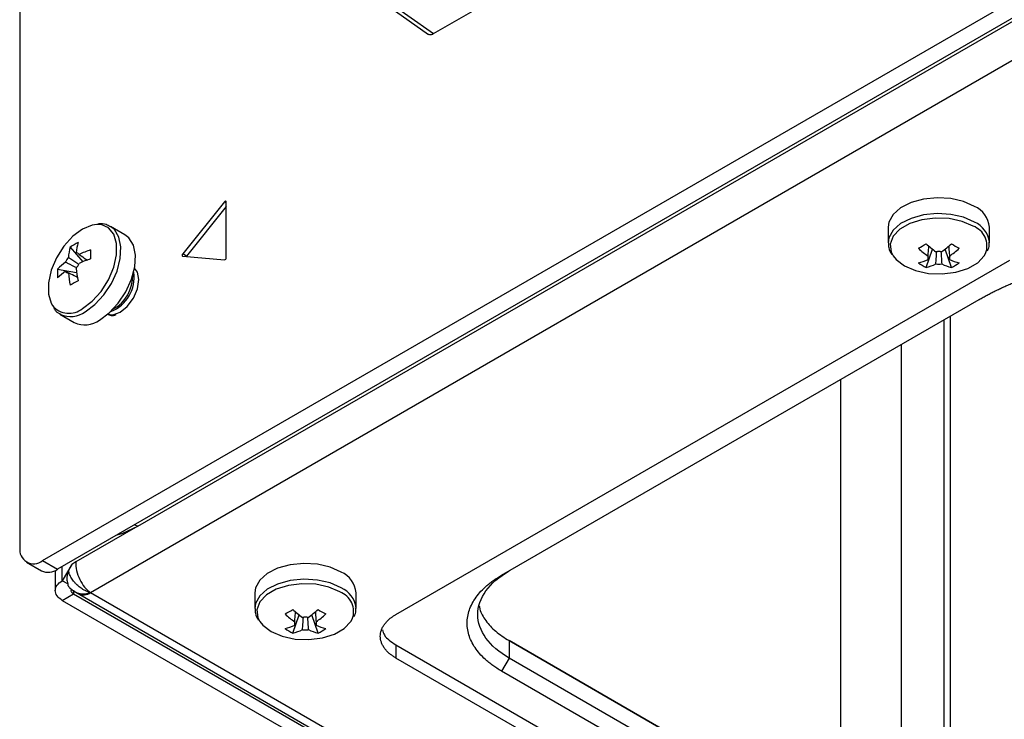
# Model space of a CAD drawing. Header units: millimetres. Extents: x 155473 to 158085, y 111018 to 114514.
# Tile 31 of 181: x 157508 to 157600, y 111201 to 111267. Entities that reach past the tile are written whole.
import ezdxf

# ---------------------------------------------------------------- set-up
doc = ezdxf.new("R2010")
doc.units = ezdxf.units.MM

msp = doc.modelspace()

# ---------------------------------------------------------------- linework, layer by layer
at = {"color": 7, "linetype": 'Continuous', "lineweight": 25}
for p, q in [((157546.853, 111265.788), (157778.786, 111399.68)), ((157510.173, 111216.372), (157819.709, 111395.064)), ((157508.052, 111393.94), (157508.052, 111217.597)), ((157821.123, 111394.247), (157511.587, 111215.556)), ((157823.333, 111391.543), (157514.681, 111213.362)), ((157519.1, 111219.587), (157815.731, 111390.829)), ((157535.636, 111273.292), (157546.379, 111265.719)), ((157536.153, 111273.332), (157546.853, 111265.788)), ((157527.25, 111250.014), (157523.325, 111245.132)), ((157527.409, 111249.568), (157523.679, 111244.928)), ((157527.409, 111249.922), (157527.25, 111250.014)), ((157527.409, 111244.767), (157527.409, 111250)), ((157517.904, 111246.925), (157516.556, 111247.703)), ((157589.477, 111247.649), (157589.477, 111246.174)), ((157598.977, 111246.174), (157598.977, 111247.649)), ((157598.977, 111246.174), (157598.976, 111246.232)), ((157512.777, 111245.767), (157513.963, 111244.4)), ((157523.679, 111244.928), (157523.325, 111245.132)), ((157523.325, 111244.92), (157527.25, 111244.569)), ((157593.043, 111243.869), (157593.634, 111245.58)), ((157595.411, 111243.869), (157594.819, 111245.58)), ((157543.319, 111211.321), (157600.876, 111244.548)), ((157595.228, 111244.607), (157595.214, 111244.821)), ((157511.593, 111243.717), (157513.37, 111243.374)), ((157512.324, 111243.506), (157512.516, 111243.411)), ((157553.218, 111214.995), (157598.026, 111240.862)), ((157511.807, 111239.476), (157513.154, 111238.698)), ((157511.807, 111239.476), (157511.857, 111239.448)), ((157594.7, 111238.942), (157594.7, 111185.947)), ((157595.329, 111186.444), (157595.329, 111239.305)), ((157590.723, 111187.629), (157590.723, 111236.646)), ((157585.019, 111233.353), (157585.019, 111190.922)), ((157519.1, 111219.587), (157513.309, 111216.244)), ((157518.835, 111219.74), (157519.1, 111219.587)), ((157510.173, 111216.372), (157511.587, 111215.556)), ((157508.673, 111216.224), (157510.087, 111215.407)), ((157511.37, 111215.443), (157511.37, 111213.566)), ((157512.913, 111216.015), (157512.029, 111214.484)), ((157512.029, 111214.484), (157512.029, 111215.811)), ((157513.309, 111216.244), (157512.913, 111216.015)), ((157512.543, 111214.188), (157512.029, 111214.484)), ((157512.736, 111213.809), (157512.84, 111213.729)), ((157512.84, 111213.729), (157513.188, 111213.463)), ((157513.073, 111213.529), (157513.666, 111213.187)), ((157513.09, 111213.591), (157513.09, 111213.26)), ((157512.029, 111212.647), (157513.09, 111213.26)), ((157512.029, 111212.647), (157629.055, 111145.09)), ((157513.09, 111213.26), (157630.116, 111145.702)), ((157513.666, 111213.187), (157629.525, 111146.303)), ((157630.646, 111146.416), (157514.681, 111213.362)), ((157530.08, 111213.36), (157530.08, 111211.885)), ((157539.58, 111211.885), (157539.58, 111213.36)), ((157539.58, 111211.885), (157539.579, 111211.943)), ((157533.646, 111209.58), (157534.237, 111211.291)), ((157536.014, 111209.58), (157535.422, 111211.291)), ((157535.831, 111210.318), (157535.817, 111210.531)), ((157543.319, 111208.463), (157597.412, 111177.236)), ((157543.319, 111208.463), (157543.319, 111207.239)), ((157600.241, 111182.135), (157553.924, 111208.873)), ((157553.925, 111208.872), (157553.925, 111207.239)), ((157553.925, 111208.872), (157600.948, 111181.726)), ((157594.813, 111177.512), (157543.319, 111207.239)), ((157553.925, 111207.239), (157553.218, 111206.014)), ((157600.948, 111180.093), (157553.925, 111207.239)), ((157600.241, 111178.869), (157553.218, 111206.014))]:
    msp.add_line(p, q, dxfattribs=at)
at = {"color": 7, "linetype": 'Continuous', "lineweight": 25, "flags": 128}
for points in [[(157527.409, 111250), (157527.405, 111250.029), (157527.394, 111250.053), (157527.378, 111250.068), (157527.356, 111250.075), (157527.33, 111250.073), (157527.303, 111250.061), (157527.275, 111250.041), (157527.25, 111250.014)], [(157597.586, 111249.588), (157596.555, 111250.039), (157595.351, 111250.313), (157594.065, 111250.389), (157592.79, 111250.262), (157591.622, 111249.942), (157590.647, 111249.451), (157589.937, 111248.827), (157589.546, 111248.115), (157589.477, 111247.649)], [(157597.586, 111248.113), (157596.555, 111248.564), (157595.351, 111248.838), (157594.065, 111248.915), (157592.79, 111248.788), (157591.622, 111248.467), (157590.647, 111247.976), (157589.937, 111247.352), (157589.546, 111246.64), (157589.477, 111246.177)], [(157515.262, 111247.897), (157514.828, 111247.834), (157513.92, 111247.461), (157513.012, 111246.786), (157512.178, 111245.865), (157511.485, 111244.771), (157510.989, 111243.594), (157510.731, 111242.429), (157510.731, 111241.37), (157510.989, 111240.503), (157511.118, 111240.286)], [(157513.92, 111240.02), (157514.828, 111240.695), (157515.662, 111241.616), (157516.355, 111242.71), (157516.851, 111243.887), (157517.109, 111245.052), (157517.109, 111246.111), (157516.851, 111246.978), (157516.355, 111247.582), (157515.662, 111247.876), (157515.262, 111247.897)], [(157514.182, 111239.711), (157515.088, 111240.378), (157515.927, 111241.283), (157516.636, 111242.359), (157517.164, 111243.527), (157517.47, 111244.699), (157517.533, 111245.788), (157517.346, 111246.715), (157516.926, 111247.41), (157516.559, 111247.702)], [(157597.449, 111247.732), (157596.41, 111248.181), (157595.195, 111248.442), (157593.902, 111248.496), (157592.634, 111248.337), (157591.496, 111247.978), (157590.579, 111247.449), (157589.958, 111246.791), (157589.682, 111246.06), (157589.775, 111245.313), (157589.955, 111244.957)], [(157515.529, 111238.933), (157516.435, 111239.6), (157517.274, 111240.505), (157517.984, 111241.581), (157518.511, 111242.749), (157518.818, 111243.921), (157518.88, 111245.011), (157518.694, 111245.937), (157518.273, 111246.632), (157517.904, 111246.925)], [(157523.325, 111245.132), (157523.303, 111245.1), (157523.286, 111245.065), (157523.276, 111245.029), (157523.272, 111244.995), (157523.276, 111244.966), (157523.286, 111244.942), (157523.303, 111244.927), (157523.325, 111244.92)], [(157523.679, 111244.928), (157523.657, 111244.896), (157523.654, 111244.89)], [(157589.955, 111244.957), (157590.228, 111244.612), (157591.005, 111244.012), (157592.043, 111243.564), (157593.258, 111243.302), (157594.552, 111243.249), (157595.819, 111243.408), (157596.957, 111243.767), (157597.874, 111244.296), (157598.496, 111244.953), (157598.619, 111245.173)], [(157516.306, 111239.486), (157516.77, 111239.428), (157517.447, 111239.663), (157518.123, 111240.209), (157518.697, 111240.983), (157519.08, 111241.866), (157519.214, 111242.725), (157519.08, 111243.429), (157518.797, 111243.801)], [(157517.182, 111218.786), (157517.721, 111218.948), (157519.1, 111219.587)], [(157538.189, 111215.299), (157537.158, 111215.75), (157535.954, 111216.024), (157534.668, 111216.1), (157533.393, 111215.973), (157532.225, 111215.653), (157531.25, 111215.162), (157530.54, 111214.537), (157530.149, 111213.826), (157530.08, 111213.36)], [(157538.189, 111213.824), (157537.158, 111214.275), (157535.954, 111214.549), (157534.668, 111214.626), (157533.393, 111214.499), (157532.225, 111214.178), (157531.25, 111213.687), (157530.54, 111213.063), (157530.149, 111212.351), (157530.08, 111211.888)], [(157538.052, 111213.443), (157537.013, 111213.892), (157535.798, 111214.153), (157534.505, 111214.207), (157533.238, 111214.048), (157532.099, 111213.689), (157531.182, 111213.159), (157530.561, 111212.502), (157530.285, 111211.771), (157530.378, 111211.024), (157530.558, 111210.668)], [(157530.558, 111210.668), (157530.831, 111210.323), (157531.608, 111209.723), (157532.646, 111209.275), (157533.861, 111209.013), (157535.155, 111208.96), (157536.422, 111209.119), (157537.56, 111209.477), (157538.477, 111210.007), (157539.099, 111210.664), (157539.222, 111210.884)]]:
    msp.add_lwpolyline(points, dxfattribs=at)
at = {"color": 7, "linetype": 'Continuous', "lineweight": 25}
for centre, radius, start, end in [((157596.621, 111247.427), 2.367, 5.38279, 65.93735), ((157596.768, 111245.874), 1.979, 339.25098, 69.89804), ((157596.605, 111245.935), 2.389, 7.14535, 65.77464), ((157515.898, 111241.202), 5.531, 115.63704, 124.35758), ((157518.779, 111244.693), 5.482, 164.17945, 174.27516), ((157584.435, 111260.147), 16.494, 298.53653, 301.45809), ((157599.615, 111253.299), 9.765, 227.70092, 234.56882), ((157588.839, 111253.299), 9.765, 305.43118, 312.29908), ((157604.019, 111260.147), 16.494, 238.54191, 241.46347), ((157518.051, 111244.273), 5.482, 164.17945, 174.27516), ((157513.3, 111244.881), 0.36, 34.02844, 85.96081), ((157517.658, 111236.2), 9.767, 107.69772, 114.56436), ((157531.185, 111245.084), 16.501, 178.53969, 181.46031), ((157598.886, 111252.878), 9.765, 227.70092, 234.56882), ((157593.549, 111244.764), 0.36, 154.02981, 205.97019), ((157594.227, 111243.59), 1.773, 81.14371, 98.85629), ((157589.567, 111252.878), 9.765, 305.43118, 312.29908), ((157594.905, 111244.764), 0.36, 334.02981, 25.97019), ((157515.524, 111239.897), 5.481, 125.72218, 135.81859), ((157513.977, 111243.707), 1.773, 141.14228, 158.85772), ((157511.944, 111244.881), 1.773, 321.14228, 338.85772), ((157517.658, 111235.359), 9.767, 107.69772, 114.56436), ((157527.211, 111244.763), 0.198, 281.21897, 1.19189), ((157590.973, 111249.603), 5.48, 284.17393, 294.27151), ((157595.436, 111248.855), 5.53, 235.64218, 244.36319), ((157591.701, 111249.182), 5.48, 284.17393, 294.27151), ((157594.227, 111245.939), 1.773, 261.14371, 278.85629), ((157596.753, 111249.182), 5.48, 245.72849, 255.82607), ((157597.481, 111249.603), 5.48, 245.72849, 255.82607), ((157593.018, 111248.855), 5.53, 295.63681, 304.35782), ((157517.109, 111243.296), 5.531, 175.63997, 184.36003), ((157515.524, 111239.056), 5.481, 125.72218, 135.81859), ((157512.622, 111243.707), 0.36, 214.02844, 265.96081), ((157522.319, 111244.273), 9.766, 185.43301, 192.30004), ((157523.047, 111244.693), 9.766, 185.43301, 192.30004), ((157515.348, 111242.918), 3.416, 291.07021, 8.2915), ((157515.042, 111243.092), 3.604, 298.85594, 1.14943), ((157521.389, 111228.115), 16.502, 118.53724, 121.45738), ((157512.651, 111241.539), 1.979, 219.24627, 309.88772), ((157512.785, 111241.649), 2.389, 247.14276, 305.76688), ((157514.14, 111240.849), 2.367, 245.38103, 305.92943), ((157509.345, 111217.388), 1.31, 170.78596, 309.20329), ((157510.708, 111216.783), 1.509, 245.69288, 305.61758), ((157537.224, 111213.138), 2.367, 5.38279, 65.93735), ((157537.208, 111211.645), 2.389, 7.14535, 65.77464), ((157537.371, 111211.585), 1.979, 339.25098, 69.89804), ((157525.038, 111225.857), 16.494, 298.53653, 301.45809), ((157540.218, 111219.01), 9.765, 227.70092, 234.56882), ((157529.442, 111219.01), 9.765, 305.43118, 312.29908), ((157544.622, 111225.857), 16.494, 238.54191, 241.46347), ((157539.489, 111218.589), 9.765, 227.70092, 234.56882), ((157534.83, 111209.301), 1.773, 81.14371, 98.85629), ((157530.17, 111218.589), 9.765, 305.43118, 312.29908), ((157531.576, 111215.314), 5.48, 284.17393, 294.27151), ((157536.039, 111214.566), 5.53, 235.64218, 244.36319), ((157532.304, 111214.893), 5.48, 284.17393, 294.27151), ((157534.152, 111210.475), 0.36, 154.02981, 205.97019), ((157534.83, 111211.649), 1.773, 261.14371, 278.85629), ((157537.356, 111214.893), 5.48, 245.72849, 255.82607), ((157535.508, 111210.475), 0.36, 334.02981, 25.97019), ((157538.084, 111215.314), 5.48, 245.72849, 255.82607), ((157533.621, 111214.566), 5.53, 295.63681, 304.35782)]:
    msp.add_arc(centre, radius, start, end, dxfattribs=at)
for points, knots in [([(157546.333, 111265.761), (157546.34, 111265.753), (157546.395, 111265.686), (157546.536, 111265.683), (157546.709, 111265.714), (157546.805, 111265.763), (157546.853, 111265.788)], [0, 0, 0, 0, 0.061758, 0.516855, 0.755163, 1, 1, 1, 1]), ([(157516.537, 111247.668), (157516.409, 111247.75), (157516.086, 111247.958), (157515.681, 111247.953), (157515.437, 111247.949)], [0, 0, 0, 0, 0.396035, 1, 1, 1, 1]), ([(157589.517, 111246.175), (157589.51, 111246.023), (157589.492, 111245.64), (157589.698, 111245.292), (157589.823, 111245.082)], [0, 0, 0, 0, 0.3962263, 1, 1, 1, 1]), ([(157593.225, 111244.922), (157593.231, 111245.004), (157593.254, 111245.321), (157593.278, 111245.637), (157593.296, 111245.872)], [0, 0, 0, 0, 0.257066, 1, 1, 1, 1]), ([(157595.157, 111245.872), (157595.175, 111245.637), (157595.199, 111245.321), (157595.222, 111245.004), (157595.228, 111244.922)], [0, 0, 0, 0, 0.742934, 1, 1, 1, 1]), ([(157598.79, 111245.426), (157598.839, 111245.517), (157598.979, 111245.774), (157598.955, 111246.059), (157598.939, 111246.243)], [0, 0, 0, 0, 0.3500045, 1, 1, 1, 1]), ([(157513.598, 111245.082), (157513.666, 111245.037), (157513.929, 111244.858), (157514.191, 111244.679), (157514.385, 111244.546)], [0, 0, 0, 0, 0.25699, 1, 1, 1, 1]), ([(157593.954, 111244.186), (157593.96, 111244.275), (157593.986, 111244.663), (157594.013, 111245.052), (157594.034, 111245.352)], [0, 0, 0, 0, 0.2276593, 1, 1, 1, 1]), ([(157594.419, 111245.367), (157594.44, 111245.062), (157594.467, 111244.668), (157594.494, 111244.275), (157594.5, 111244.186)], [0, 0, 0, 0, 0.775186, 1, 1, 1, 1]), ([(157598.026, 111240.862), (157598.147, 111240.931), (157598.389, 111241.069), (157598.762, 111241.271), (157599.14, 111241.469), (157599.524, 111241.663), (157599.915, 111241.852), (157600.312, 111242.036), (157600.716, 111242.216), (157601.126, 111242.392), (157601.542, 111242.563), (157602.526, 111242.95), (157604.134, 111243.507), (157606.445, 111244.137), (157608.851, 111244.635), (157610.835, 111244.921), (157612.343, 111245.077), (157613.354, 111245.158), (157614.37, 111245.215), (157615.389, 111245.251), (157616.07, 111245.256), (157616.411, 111245.258)], [0, 0, 0, 0, 0.025061, 0.050083, 0.075077, 0.100053, 0.125019, 0.149986, 0.174962, 0.199959, 0.224986, 0.250051, 0.375015, 0.500006, 0.62497, 0.749961, 0.800042, 0.850009, 0.899939, 0.94991, 1, 1, 1, 1]), ([(157513.386, 111243.827), (157513.111, 111243.961), (157512.757, 111244.134), (157512.403, 111244.308), (157512.324, 111244.347)], [0, 0, 0, 0, 0.775232, 1, 1, 1, 1]), ([(157512.597, 111244.82), (157512.67, 111244.77), (157512.997, 111244.551), (157513.325, 111244.33), (157513.578, 111244.159)], [0, 0, 0, 0, 0.224757, 1, 1, 1, 1]), ([(157513.455, 111242.935), (157513.242, 111243.037), (157512.956, 111243.174), (157512.67, 111243.313), (157512.597, 111243.348)], [0, 0, 0, 0, 0.742962, 1, 1, 1, 1]), ([(157511.252, 111240.012), (157511.306, 111239.924), (157511.459, 111239.674), (157511.718, 111239.553), (157511.886, 111239.474)], [0, 0, 0, 0, 0.349906, 1, 1, 1, 1]), ([(157516.329, 111239.451), (157516.453, 111239.403), (157516.607, 111239.344), (157516.789, 111239.359), (157516.824, 111239.362)], [0, 0, 0, 0, 0.807859, 1, 1, 1, 1]), ([(157512.609, 111215.403), (157512.594, 111215.366), (157512.564, 111215.29), (157512.527, 111215.172), (157512.496, 111215.046), (157512.474, 111214.915), (157512.461, 111214.778), (157512.459, 111214.616), (157512.476, 111214.413), (157512.519, 111214.269), (157512.543, 111214.188)], [0, 0, 0, 0, 0.091214, 0.187125, 0.287437, 0.39182, 0.499836, 0.61477, 0.784064, 1, 1, 1, 1]), ([(157512.913, 111216.015), (157512.885, 111215.965), (157512.828, 111215.866), (157512.75, 111215.714), (157512.676, 111215.559), (157512.631, 111215.455), (157512.609, 111215.403)], [0, 0, 0, 0, 0.250724, 0.500719, 0.750353, 1, 1, 1, 1]), ([(157514.681, 111213.362), (157514.672, 111213.364), (157514.643, 111213.373), (157514.537, 111213.406), (157514.306, 111213.491), (157513.975, 111213.658), (157513.629, 111213.898), (157513.36, 111214.134), (157513.108, 111214.409), (157512.93, 111214.655), (157512.795, 111214.897), (157512.72, 111215.058), (157512.655, 111215.229), (157512.625, 111215.342), (157512.609, 111215.403)], [0, 0, 0, 0, 0.009472, 0.031318, 0.112624, 0.256553, 0.392116, 0.515011, 0.597446, 0.749583, 0.809332, 0.874651, 0.931504, 1, 1, 1, 1]), ([(157513.309, 111216.244), (157513.291, 111215.993), (157513.314, 111215.718), (157513.437, 111215.161), (157513.537, 111214.878), (157513.794, 111214.347), (157513.953, 111214.098), (157514.301, 111213.671), (157514.491, 111213.492), (157514.681, 111213.362)], [0, 0, 0, 0, 0.25, 0.25, 0.5, 0.5, 0.75, 0.75, 1, 1, 1, 1]), ([(157553.925, 111207.239), (157553, 111207.773), (157552.258, 111208.414), (157551.256, 111209.81), (157550.996, 111210.565), (157550.996, 111212.077), (157551.256, 111212.832), (157552.258, 111214.228), (157553, 111214.869), (157553.925, 111215.403)], [0, 0, 0, 0, 0.25, 0.25, 0.5, 0.5, 0.75, 0.75, 1, 1, 1, 1]), ([(157512.029, 111212.647), (157511.821, 111212.768), (157511.654, 111212.912), (157511.429, 111213.226), (157511.37, 111213.396), (157511.37, 111213.736), (157511.429, 111213.906), (157511.654, 111214.22), (157511.821, 111214.364), (157512.029, 111214.484)], [0, 0, 0, 0, 0.25, 0.25, 0.5, 0.5, 0.75, 0.75, 1, 1, 1, 1]), ([(157553.218, 111206.014), (157553.146, 111206.057), (157553.001, 111206.141), (157552.793, 111206.273), (157552.591, 111206.407), (157552.395, 111206.544), (157552.206, 111206.685), (157552.024, 111206.829), (157551.703, 111207.098), (157551.279, 111207.506), (157550.817, 111208.07), (157550.453, 111208.658), (157550.103, 111209.465), (157549.925, 111210.504), (157550.103, 111211.544), (157550.453, 111212.351), (157550.817, 111212.938), (157551.279, 111213.503), (157551.743, 111213.949), (157552.157, 111214.289), (157552.49, 111214.534), (157552.841, 111214.771), (157553.092, 111214.92), (157553.218, 111214.995)], [0, 0, 0, 0, 0.017899, 0.035764, 0.053609, 0.071449, 0.089296, 0.107167, 0.125073, 0.187571, 0.250101, 0.312598, 0.375128, 0.500004, 0.62488, 0.687378, 0.749907, 0.812405, 0.874935, 0.906233, 0.937459, 0.96869, 1, 1, 1, 1]), ([(157512.543, 111214.188), (157512.543, 111214.169), (157512.544, 111214.131), (157512.555, 111214.075), (157512.573, 111214.02), (157512.599, 111213.966), (157512.64, 111213.901), (157512.702, 111213.828), (157512.79, 111213.749), (157512.862, 111213.703), (157512.897, 111213.681)], [0, 0, 0, 0, 0.101164, 0.202141, 0.302569, 0.402088, 0.500341, 0.669688, 0.837102, 1, 1, 1, 1]), ([(157513.09, 111213.26), (157513.071, 111213.271), (157513.035, 111213.293), (157512.989, 111213.33), (157512.95, 111213.369), (157512.918, 111213.411), (157512.882, 111213.476), (157512.858, 111213.569), (157512.884, 111213.643), (157512.897, 111213.681)], [0, 0, 0, 0, 0.101141, 0.200638, 0.299619, 0.399231, 0.500598, 0.75012, 1, 1, 1, 1]), ([(157513.126, 111213.525), (157513.172, 111213.488), (157513.331, 111213.36), (157513.7, 111213.272), (157514.179, 111213.245), (157514.515, 111213.323), (157514.681, 111213.362)], [0, 0, 0, 0, 0.122531, 0.424823, 0.716522, 1, 1, 1, 1]), ([(157514.681, 111213.362), (157514.491, 111213.231), (157514.301, 111213.148), (157513.953, 111213.089), (157513.794, 111213.112), (157513.666, 111213.187)], [0, 0, 0, 0, 0.5, 0.5, 1, 1, 1, 1]), ([(157530.12, 111211.886), (157530.113, 111211.734), (157530.095, 111211.35), (157530.301, 111211.003), (157530.426, 111210.792)], [0, 0, 0, 0, 0.396226, 1, 1, 1, 1]), ([(157539.393, 111211.137), (157539.442, 111211.227), (157539.582, 111211.485), (157539.558, 111211.769), (157539.542, 111211.954)], [0, 0, 0, 0, 0.350005, 1, 1, 1, 1]), ([(157551.136, 111212.138), (157551.15, 111212.034), (157551.216, 111211.554), (157551.719, 111210.734), (157552.611, 111209.719), (157553.487, 111209.154), (157553.925, 111208.872)], [0, 0, 0, 0, 0.083964, 0.389309, 0.694655, 1, 1, 1, 1]), ([(157533.828, 111210.633), (157533.834, 111210.714), (157533.857, 111211.032), (157533.882, 111211.348), (157533.899, 111211.583)], [0, 0, 0, 0, 0.257066, 1, 1, 1, 1]), ([(157534.557, 111209.897), (157534.563, 111209.986), (157534.589, 111210.374), (157534.616, 111210.763), (157534.637, 111211.063)], [0, 0, 0, 0, 0.2276593, 1, 1, 1, 1]), ([(157535.022, 111211.078), (157535.043, 111210.772), (157535.071, 111210.379), (157535.097, 111209.986), (157535.103, 111209.897)], [0, 0, 0, 0, 0.775186, 1, 1, 1, 1]), ([(157535.76, 111211.583), (157535.778, 111211.348), (157535.802, 111211.032), (157535.825, 111210.714), (157535.831, 111210.633)], [0, 0, 0, 0, 0.742934, 1, 1, 1, 1]), ([(157543.319, 111207.239), (157543.273, 111207.266), (157543.181, 111207.32), (157543.051, 111207.405), (157542.927, 111207.492), (157542.808, 111207.583), (157542.64, 111207.722), (157542.437, 111207.917), (157542.227, 111208.173), (157542.062, 111208.44), (157541.903, 111208.807), (157541.822, 111209.28), (157541.903, 111209.752), (157542.062, 111210.119), (157542.227, 111210.386), (157542.437, 111210.642), (157542.662, 111210.859), (157542.885, 111211.038), (157543.091, 111211.185), (157543.243, 111211.275), (157543.319, 111211.321)], [0, 0, 0, 0, 0.025042, 0.050031, 0.075006, 0.100007, 0.125071, 0.18755, 0.2501, 0.31258, 0.375129, 0.500007, 0.624885, 0.687364, 0.749914, 0.812393, 0.874943, 0.916643, 0.958269, 1, 1, 1, 1]), ([(157542.065, 111209.892), (157542.106, 111209.724), (157542.237, 111209.179), (157542.876, 111208.756), (157543.319, 111208.463)], [0, 0, 0, 0, 0.308237, 1, 1, 1, 1])]:
    msp.add_open_spline(points, degree=3, knots=knots, dxfattribs=at)
msp.add_open_spline([(157516.824, 111239.362), (157516.908, 111239.38), (157516.992, 111239.406), (157517.078, 111239.44)], degree=3, dxfattribs=at)

doc.saveas('drawing.dxf')
